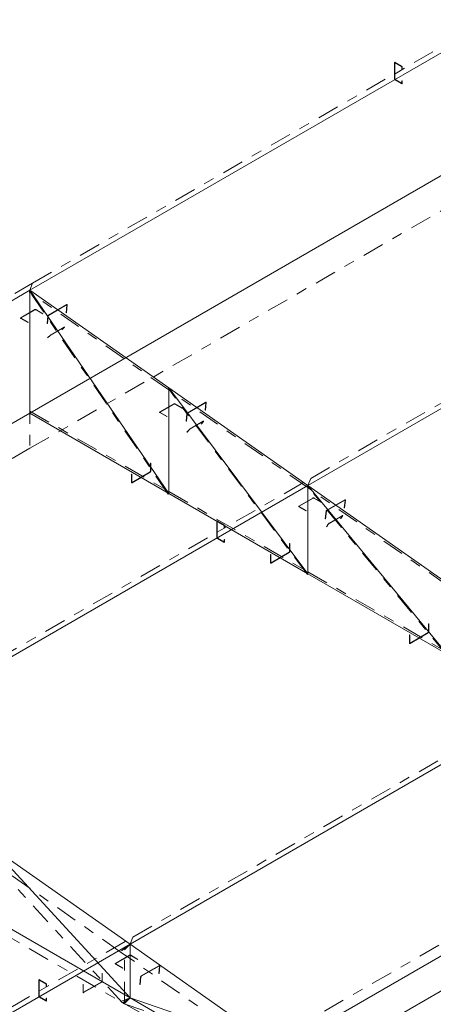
# Model space of a CAD drawing. Header units: millimetres. Extents: x -125 to 300, y 6 to 90.
# Tile 92 of 132: x 224.78 to 228.63, y 42.07 to 51.22. Entities that reach past the tile are written whole.
import ezdxf

# ---------------------------------------------------------------- set-up
doc = ezdxf.new("R2010")
doc.units = ezdxf.units.MM
doc.linetypes.add('CYPE_PUNTO', pattern=[0.075, 0, -0.075])
doc.linetypes.add('CYPE_RAYAPUNTO', pattern=[0.4125, 0.2025, -0.105, 0, -0.105])
doc.layers.add('BARRAS_DE_ACO', color=7, linetype='Continuous', lineweight=9)
doc.layers.add('BARRAS_DE_CONCRETO', color=7, linetype='Continuous', lineweight=9)

msp = doc.modelspace()

# ---------------------------------------------------------------- linework, layer by layer
at = {"layer": 'BARRAS_DE_ACO', "linetype": 'CYPE_RAYAPUNTO'}
for p, q in [((224.90095, 48.77257), (229.14359, 51.22206)), ((227.48896, 46.95653), (231.7316, 49.40602)), ((222.07252, 47.13957), (224.90095, 48.77257)), ((226.16401, 46.80993), (224.87001, 48.70012)), ((226.16795, 47.77917), (224.87394, 48.68719)), ((227.45857, 46.06207), (226.16456, 47.79133)), ((227.46195, 46.87115), (226.16795, 47.77917)), ((224.87574, 47.58181), (226.16975, 46.83472)), ((223.24632, 44.50704), (227.48896, 46.95653)), ((226.16975, 46.83472), (227.46375, 46.08762)), ((228.75321, 45.31416), (227.45921, 46.8825)), ((228.75596, 45.96313), (227.46195, 46.87115)), ((227.46375, 46.08762), (228.75776, 45.34053)), ((225.83433, 42.691), (230.07697, 45.14049)), ((227.17338, 41.7451), (231.41602, 44.19459)), ((225.71752, 42.55377), (224.42351, 43.46179)), ((225.73813, 42.07795), (224.44413, 43.48537)), ((224.42532, 42.83919), (225.71932, 42.0921)), ((221.59169, 40.24151), (225.83433, 42.691)), ((227.10699, 41.57877), (225.71752, 42.55377)), ((225.7574, 42.07272), (225.7574, 42.57212)), ((225.71932, 42.0921), (227.10879, 41.28989)), ((225.74383, 42.07395), (227.1333, 41.59834))]:
    msp.add_line(p, q, dxfattribs=at)
at = {"layer": 'BARRAS_DE_ACO'}
for p, q in [((224.87574, 48.70547), (229.11838, 51.15496)), ((227.46375, 46.88943), (231.7064, 49.33892)), ((222.04732, 47.07248), (224.87574, 48.70547)), ((224.87574, 47.56237), (224.87574, 48.70547)), ((226.16975, 47.79745), (224.87574, 48.70547)), ((226.16975, 46.81528), (224.87574, 48.70547)), ((227.46375, 46.88943), (226.16975, 47.79745)), ((226.16975, 46.81528), (226.16975, 47.79745)), ((227.46375, 46.06819), (226.16975, 47.79745)), ((224.87574, 47.56237), (226.16975, 46.81528)), ((223.22111, 44.43994), (227.46375, 46.88943)), ((228.75776, 45.98141), (227.46375, 46.88943)), ((227.46375, 46.06819), (227.46375, 46.88943)), ((228.75776, 45.32109), (227.46375, 46.88943)), ((226.16975, 46.81528), (227.46375, 46.06819)), ((227.46375, 46.06819), (228.75776, 45.32109)), ((225.80912, 42.6239), (230.05177, 45.07339)), ((227.19859, 41.6489), (231.44123, 44.09839)), ((225.80912, 42.6239), (224.51512, 43.53192)), ((225.80912, 42.12451), (224.51512, 43.53192)), ((224.51512, 42.8716), (225.80912, 42.12451)), ((221.56648, 40.17441), (225.80912, 42.6239)), ((227.19859, 41.6489), (225.80912, 42.6239)), ((225.80912, 42.12451), (225.80912, 42.6239)), ((225.80912, 42.12451), (227.19859, 41.3223)), ((225.80912, 42.12451), (227.19859, 41.6489))]:
    msp.add_line(p, q, dxfattribs=at)
at = {"layer": 'BARRAS_DE_ACO', "linetype": 'CYPE_PUNTO'}
for p, q in [((224.87574, 48.70547), (224.90095, 48.77257)), ((224.87574, 48.70547), (224.90095, 48.77257)), ((224.87574, 48.70547), (224.87001, 48.70012)), ((224.87574, 48.70547), (224.87394, 48.68719)), ((226.16975, 47.79745), (226.16456, 47.79133)), ((226.16975, 47.79745), (226.16795, 47.77917)), ((226.16975, 47.79745), (226.16795, 47.77917)), ((224.87574, 47.56237), (224.87574, 47.58181)), ((227.46375, 46.88943), (227.45921, 46.8825)), ((227.46375, 46.88943), (227.46195, 46.87115)), ((227.46375, 46.88943), (227.46195, 46.87115)), ((227.46375, 46.88943), (227.48896, 46.95653)), ((227.46375, 46.88943), (227.48896, 46.95653)), ((226.16975, 46.81528), (226.16401, 46.80993)), ((226.16975, 46.81528), (226.16975, 46.83472)), ((226.16975, 46.81528), (226.16975, 46.83472)), ((227.46375, 46.06819), (227.45857, 46.06207)), ((227.46375, 46.06819), (227.46375, 46.08762)), ((227.46375, 46.06819), (227.46375, 46.08762)), ((225.80912, 42.6239), (225.83433, 42.691)), ((225.80912, 42.6239), (225.83433, 42.691)), ((225.80912, 42.6239), (225.71752, 42.55377)), ((225.80912, 42.6239), (225.71752, 42.55377)), ((225.80912, 42.6239), (225.7574, 42.57212)), ((225.80912, 42.12451), (225.71932, 42.0921)), ((225.80912, 42.12451), (225.71932, 42.0921)), ((225.80912, 42.12451), (225.73813, 42.07795)), ((225.80912, 42.12451), (225.74383, 42.07395)), ((225.80912, 42.12451), (225.7574, 42.07272))]:
    msp.add_line(p, q, dxfattribs=at)
at = {"layer": 'BARRAS_DE_ACO'}
for points in [[(228.27551, 50.82183), (228.27496, 50.82208), (228.27443, 50.82221), (228.27394, 50.82219), (228.27351, 50.82203), (228.27316, 50.82174), (228.2729, 50.82132), (228.27274, 50.8208), (228.27268, 50.8202), (228.27268, 50.66996), (228.27274, 50.66929), (228.2729, 50.66859), (228.27316, 50.66787), (228.27351, 50.66717), (228.27394, 50.66652), (228.27443, 50.66593), (228.27496, 50.66544), (228.27551, 50.66506), (228.33491, 50.63077), (228.33546, 50.63051), (228.33599, 50.63039), (228.33648, 50.63041), (228.33691, 50.63057), (228.33726, 50.63086), (228.33752, 50.63128), (228.33768, 50.6318), (228.33774, 50.6324), (228.33774, 50.65363), (228.34057, 50.652), (228.34057, 50.63077), (228.34046, 50.62956), (228.34014, 50.62852), (228.33961, 50.62769), (228.33891, 50.62711), (228.33805, 50.62679), (228.33708, 50.62675), (228.33601, 50.62699), (228.33491, 50.6275), (228.27551, 50.6618), (228.27441, 50.66256), (228.27335, 50.66354), (228.27237, 50.66471), (228.27151, 50.66602), (228.27081, 50.66741), (228.27029, 50.66885), (228.26997, 50.67026), (228.26986, 50.67159), (228.26986, 50.82183), (228.26997, 50.82304), (228.27029, 50.82408), (228.27081, 50.82491), (228.27151, 50.82549), (228.27237, 50.82581), (228.27335, 50.82585), (228.27441, 50.82561), (228.27551, 50.82509), (228.33491, 50.7908), (228.33601, 50.79004), (228.33708, 50.78905), (228.33805, 50.78789), (228.33891, 50.78658), (228.33961, 50.78518), (228.34014, 50.78375), (228.34046, 50.78234), (228.34057, 50.781), (228.34057, 50.75978), (228.33774, 50.76141), (228.33774, 50.78264), (228.33768, 50.78331), (228.33752, 50.78401), (228.33726, 50.78473), (228.33691, 50.78542), (228.33648, 50.78608), (228.33599, 50.78666), (228.33546, 50.78715), (228.33491, 50.78754), (228.27551, 50.82183)], [(225.22091, 48.56794), (225.22092, 48.5685), (225.22081, 48.56899), (225.22061, 48.56937), (225.2203, 48.56963), (225.21991, 48.56976), (225.21945, 48.56977), (225.21893, 48.56963), (225.21839, 48.56937), (225.0501, 48.47221), (225.04954, 48.47183), (225.04899, 48.47135), (225.04847, 48.47079), (225.04801, 48.47016), (225.04761, 48.46949), (225.0473, 48.46881), (225.04708, 48.46814), (225.04697, 48.46751), (225.04, 48.39684), (225.03717, 48.39521), (225.04414, 48.46587), (225.04436, 48.46714), (225.0448, 48.46847), (225.04543, 48.46984), (225.04622, 48.47118), (225.04715, 48.47243), (225.04819, 48.47357), (225.04928, 48.47453), (225.0504, 48.47528), (225.21869, 48.57245), (225.21978, 48.57297), (225.22081, 48.57323), (225.22173, 48.57323), (225.22251, 48.57296), (225.22313, 48.57243), (225.22354, 48.57167), (225.22375, 48.5707), (225.22374, 48.56957), (225.21678, 48.4989), (225.21395, 48.49727), (225.22091, 48.56794)], [(224.79453, 48.44535), (224.79404, 48.4457), (224.79367, 48.4461), (224.79344, 48.44654), (224.79336, 48.44699), (224.79344, 48.44744), (224.79367, 48.44787), (224.79404, 48.44827), (224.79453, 48.44862), (224.92464, 48.52374), (224.92525, 48.52402), (224.92594, 48.52424), (224.92669, 48.52437), (224.92747, 48.52441), (224.92825, 48.52437), (224.929, 48.52424), (224.92969, 48.52402), (224.9303, 48.52374), (224.99535, 48.48618), (224.99818, 48.48781), (224.93313, 48.52537), (224.93191, 48.52594), (224.93053, 48.52637), (224.92903, 48.52663), (224.92747, 48.52672), (224.92591, 48.52663), (224.92441, 48.52637), (224.92303, 48.52594), (224.92181, 48.52537), (224.79171, 48.45025), (224.79071, 48.44955), (224.78997, 48.44875), (224.78952, 48.44789), (224.78936, 48.44699), (224.78952, 48.44609), (224.78997, 48.44522), (224.79071, 48.44442), (224.79171, 48.44372), (224.85676, 48.40616), (224.85959, 48.40779), (224.79453, 48.44535)], [(225.19545, 48.36138), (225.19574, 48.36166), (225.1959, 48.36187), (225.19593, 48.36199), (225.19584, 48.36203), (225.19563, 48.36198), (225.1953, 48.36185), (225.19486, 48.36164), (225.19434, 48.36135), (225.07131, 48.29031), (225.07072, 48.28996), (225.0701, 48.28957), (225.06945, 48.28914), (225.0688, 48.28869), (225.06819, 48.28824), (225.06763, 48.28781), (225.06715, 48.28742), (225.06676, 48.28708), (225.04442, 48.26626), (225.04159, 48.26462), (225.06393, 48.28544), (225.06471, 48.28613), (225.06568, 48.28692), (225.0668, 48.28777), (225.06802, 48.28867), (225.0693, 48.28956), (225.0706, 48.29042), (225.07186, 48.29122), (225.07303, 48.29191), (225.19606, 48.36295), (225.1971, 48.36352), (225.19797, 48.36396), (225.19863, 48.36422), (225.19906, 48.36432), (225.19924, 48.36424), (225.19917, 48.36399), (225.19884, 48.36357), (225.19828, 48.36301), (225.17594, 48.34219), (225.17311, 48.34056), (225.19545, 48.36138)], [(226.08854, 47.56952), (226.08804, 47.56987), (226.08767, 47.57027), (226.08744, 47.5707), (226.08737, 47.57115), (226.08744, 47.5716), (226.08767, 47.57204), (226.08804, 47.57244), (226.08854, 47.57279), (226.21865, 47.6479), (226.21925, 47.64819), (226.21994, 47.6484), (226.22069, 47.64854), (226.22148, 47.64858), (226.22226, 47.64854), (226.22301, 47.6484), (226.2237, 47.64819), (226.2243, 47.6479), (226.28936, 47.61034), (226.29219, 47.61198), (226.22713, 47.64954), (226.22592, 47.65011), (226.22454, 47.65054), (226.22304, 47.6508), (226.22148, 47.65089), (226.21991, 47.6508), (226.21841, 47.65054), (226.21703, 47.65011), (226.21582, 47.64954), (226.08571, 47.57442), (226.08472, 47.57372), (226.08398, 47.57292), (226.08352, 47.57205), (226.08337, 47.57115), (226.08352, 47.57025), (226.08398, 47.56938), (226.08472, 47.56859), (226.08571, 47.56789), (226.15076, 47.53033), (226.15359, 47.53196), (226.08854, 47.56952)], [(226.51492, 47.65992), (226.51492, 47.66048), (226.51482, 47.66097), (226.51461, 47.66135), (226.5143, 47.66161), (226.51391, 47.66175), (226.51345, 47.66175), (226.51294, 47.66162), (226.51239, 47.66136), (226.3441, 47.56419), (226.34354, 47.56381), (226.343, 47.56333), (226.34248, 47.56277), (226.34201, 47.56214), (226.34162, 47.56147), (226.3413, 47.56079), (226.34108, 47.56012), (226.34097, 47.55949), (226.334, 47.48882), (226.33118, 47.48719), (226.33814, 47.55785), (226.33837, 47.55912), (226.3388, 47.56045), (226.33943, 47.56182), (226.34023, 47.56316), (226.34116, 47.56441), (226.34219, 47.56555), (226.34329, 47.56651), (226.3444, 47.56726), (226.5127, 47.66443), (226.51379, 47.66495), (226.51481, 47.66521), (226.51574, 47.66521), (226.51652, 47.66494), (226.51713, 47.66441), (226.51755, 47.66365), (226.51776, 47.66269), (226.51775, 47.66155), (226.51078, 47.59089), (226.50795, 47.58925), (226.51492, 47.65992)], [(226.48979, 47.48508), (226.49004, 47.48541), (226.49017, 47.48566), (226.49018, 47.48583), (226.49006, 47.4859), (226.48982, 47.48588), (226.48948, 47.48577), (226.48904, 47.48557), (226.48852, 47.48528), (226.36548, 47.41425), (226.3649, 47.41389), (226.36428, 47.41348), (226.36365, 47.41303), (226.36302, 47.41256), (226.36244, 47.41208), (226.36191, 47.41161), (226.36145, 47.41117), (226.3611, 47.41078), (226.3409, 47.38696), (226.33807, 47.38533), (226.35827, 47.40915), (226.35898, 47.40993), (226.35989, 47.4108), (226.36095, 47.41174), (226.36212, 47.4127), (226.36337, 47.41365), (226.36463, 47.41455), (226.36587, 47.41537), (226.36703, 47.41608), (226.49007, 47.48711), (226.49111, 47.48768), (226.492, 47.48809), (226.49269, 47.48831), (226.49316, 47.48835), (226.49339, 47.4882), (226.49338, 47.48787), (226.49312, 47.48737), (226.49262, 47.48672), (226.47242, 47.4629), (226.46959, 47.46127), (226.48979, 47.48508)], [(225.99792, 47.02145), (225.99787, 47.02078), (225.99771, 47.02007), (225.99745, 47.01936), (225.99709, 47.01866), (225.99667, 47.018), (225.99618, 47.01742), (225.99565, 47.01693), (225.99509, 47.01655), (225.8268, 46.91938), (225.82625, 46.91913), (225.82572, 46.91901), (225.82523, 46.91903), (225.8248, 46.91919), (225.82445, 46.91948), (225.82419, 46.91989), (225.82403, 46.92041), (225.82397, 46.92102), (225.82397, 46.99613), (225.82115, 46.9945), (225.82115, 46.91938), (225.82125, 46.91817), (225.82158, 46.91713), (225.8221, 46.9163), (225.8228, 46.91572), (225.82366, 46.9154), (225.82464, 46.91536), (225.8257, 46.91561), (225.8268, 46.91612), (225.99509, 47.01328), (225.9962, 47.01404), (225.99726, 47.01503), (225.99824, 47.0162), (225.99909, 47.0175), (225.9998, 47.0189), (226.00032, 47.02033), (226.00064, 47.02174), (226.00075, 47.02308), (226.00075, 47.0982), (225.99792, 47.09656), (225.99792, 47.02145)], [(227.38254, 46.69369), (227.38205, 46.69403), (227.38168, 46.69443), (227.38145, 46.69487), (227.38137, 46.69532), (227.38145, 46.69577), (227.38168, 46.6962), (227.38205, 46.6966), (227.38254, 46.69695), (227.51265, 46.77207), (227.51326, 46.77236), (227.51395, 46.77257), (227.5147, 46.7727), (227.51548, 46.77275), (227.51626, 46.7727), (227.51701, 46.77257), (227.5177, 46.77236), (227.51831, 46.77207), (227.58336, 46.73451), (227.58619, 46.73614), (227.52114, 46.7737), (227.51993, 46.77428), (227.51854, 46.7747), (227.51704, 46.77497), (227.51548, 46.77505), (227.51392, 46.77497), (227.51242, 46.7747), (227.51104, 46.77428), (227.50982, 46.7737), (227.37972, 46.69858), (227.37872, 46.69788), (227.37798, 46.69709), (227.37753, 46.69622), (227.37737, 46.69532), (227.37753, 46.69442), (227.37798, 46.69355), (227.37872, 46.69275), (227.37972, 46.69205), (227.44477, 46.65449), (227.4476, 46.65613), (227.38254, 46.69369)], [(227.80892, 46.7519), (227.80893, 46.75246), (227.80882, 46.75295), (227.80862, 46.75333), (227.80831, 46.75359), (227.80792, 46.75373), (227.80746, 46.75373), (227.80694, 46.7536), (227.8064, 46.75334), (227.63811, 46.65617), (227.63755, 46.6558), (227.637, 46.65531), (227.63648, 46.65475), (227.63602, 46.65412), (227.63562, 46.65345), (227.63531, 46.65277), (227.63509, 46.6521), (227.63498, 46.65147), (227.62801, 46.5808), (227.62518, 46.57917), (227.63215, 46.64983), (227.63237, 46.6511), (227.63281, 46.65243), (227.63344, 46.6538), (227.63423, 46.65514), (227.63517, 46.6564), (227.6362, 46.65753), (227.63729, 46.65849), (227.63841, 46.65925), (227.8067, 46.75641), (227.80779, 46.75693), (227.80882, 46.75719), (227.80974, 46.75719), (227.81052, 46.75692), (227.81114, 46.75639), (227.81155, 46.75563), (227.81176, 46.75467), (227.81175, 46.75353), (227.80479, 46.68287), (227.80196, 46.68123), (227.80892, 46.7519)], [(227.78418, 46.60876), (227.78439, 46.60914), (227.78448, 46.60943), (227.78446, 46.60964), (227.78431, 46.60975), (227.78405, 46.60976), (227.78369, 46.60967), (227.78324, 46.60948), (227.78271, 46.6092), (227.65968, 46.53817), (227.6591, 46.53781), (227.65849, 46.53739), (227.65787, 46.53691), (227.65728, 46.53641), (227.65672, 46.53589), (227.65622, 46.53538), (227.6558, 46.5349), (227.65548, 46.53446), (227.63777, 46.50748), (227.63495, 46.50585), (227.65266, 46.53283), (227.6533, 46.5337), (227.65413, 46.53467), (227.65512, 46.53568), (227.65624, 46.53672), (227.65744, 46.53773), (227.65867, 46.53868), (227.65988, 46.53953), (227.66104, 46.54025), (227.78407, 46.61128), (227.78513, 46.61184), (227.78603, 46.61221), (227.78676, 46.6124), (227.78728, 46.61237), (227.78757, 46.61215), (227.78762, 46.61174), (227.78743, 46.61114), (227.78701, 46.6104), (227.7693, 46.58341), (227.76647, 46.58178), (227.78418, 46.60876)], [(226.62088, 46.5563), (226.62033, 46.55656), (226.6198, 46.55668), (226.61931, 46.55666), (226.61888, 46.5565), (226.61853, 46.55621), (226.61827, 46.55579), (226.61811, 46.55527), (226.61806, 46.55467), (226.61806, 46.40443), (226.61811, 46.40376), (226.61827, 46.40306), (226.61853, 46.40234), (226.61888, 46.40164), (226.61931, 46.40099), (226.6198, 46.40041), (226.62033, 46.39991), (226.62088, 46.39953), (226.68028, 46.36524), (226.68083, 46.36498), (226.68136, 46.36486), (226.68185, 46.36488), (226.68228, 46.36504), (226.68263, 46.36533), (226.68289, 46.36575), (226.68305, 46.36627), (226.68311, 46.36687), (226.68311, 46.3881), (226.68594, 46.38647), (226.68594, 46.36524), (226.68583, 46.36403), (226.68551, 46.36299), (226.68498, 46.36216), (226.68428, 46.36158), (226.68342, 46.36126), (226.68245, 46.36122), (226.68138, 46.36146), (226.68028, 46.36197), (226.62088, 46.39627), (226.61978, 46.39703), (226.61872, 46.39801), (226.61774, 46.39918), (226.61688, 46.40049), (226.61618, 46.40189), (226.61566, 46.40332), (226.61534, 46.40473), (226.61523, 46.40606), (226.61523, 46.5563), (226.61534, 46.55751), (226.61566, 46.55855), (226.61618, 46.55938), (226.61688, 46.55996), (226.61774, 46.56028), (226.61872, 46.56032), (226.61978, 46.56008), (226.62088, 46.55957), (226.68028, 46.52527), (226.68138, 46.52451), (226.68245, 46.52353), (226.68342, 46.52236), (226.68428, 46.52105), (226.68498, 46.51965), (226.68551, 46.51822), (226.68583, 46.51681), (226.68594, 46.51548), (226.68594, 46.49425), (226.68311, 46.49588), (226.68311, 46.51711), (226.68305, 46.51778), (226.68289, 46.51848), (226.68263, 46.5192), (226.68228, 46.5199), (226.68185, 46.52055), (226.68136, 46.52113), (226.68083, 46.52163), (226.68028, 46.52201), (226.62088, 46.5563)], [(227.29193, 46.27435), (227.29187, 46.27368), (227.29171, 46.27298), (227.29145, 46.27226), (227.2911, 46.27156), (227.29067, 46.27091), (227.29018, 46.27033), (227.28965, 46.26983), (227.2891, 46.26945), (227.12081, 46.17229), (227.12026, 46.17203), (227.11973, 46.17191), (227.11924, 46.17193), (227.11881, 46.17209), (227.11846, 46.17238), (227.11819, 46.1728), (227.11803, 46.17332), (227.11798, 46.17392), (227.11798, 46.24904), (227.11515, 46.24741), (227.11515, 46.17229), (227.11526, 46.17108), (227.11558, 46.17004), (227.1161, 46.16921), (227.11681, 46.16863), (227.11767, 46.16831), (227.11864, 46.16827), (227.1197, 46.16851), (227.12081, 46.16902), (227.2891, 46.26619), (227.2902, 46.26695), (227.29126, 46.26793), (227.29224, 46.2691), (227.2931, 46.27041), (227.2938, 46.2718), (227.29433, 46.27324), (227.29465, 46.27465), (227.29476, 46.27598), (227.29476, 46.3511), (227.29193, 46.34947), (227.29193, 46.27435)], [(228.58593, 45.52726), (228.58588, 45.52659), (228.58572, 45.52588), (228.58546, 45.52517), (228.5851, 45.52447), (228.58468, 45.52382), (228.58419, 45.52323), (228.58366, 45.52274), (228.5831, 45.52236), (228.41481, 45.42519), (228.41426, 45.42494), (228.41373, 45.42482), (228.41324, 45.42484), (228.41281, 45.425), (228.41246, 45.42529), (228.4122, 45.4257), (228.41204, 45.42622), (228.41199, 45.42683), (228.41199, 45.50195), (228.40916, 45.50031), (228.40916, 45.42519), (228.40927, 45.42398), (228.40959, 45.42294), (228.41011, 45.42212), (228.41081, 45.42153), (228.41167, 45.42121), (228.41265, 45.42118), (228.41371, 45.42142), (228.41481, 45.42193), (228.5831, 45.51909), (228.58421, 45.51985), (228.58527, 45.52084), (228.58625, 45.52201), (228.5871, 45.52331), (228.58781, 45.52471), (228.58833, 45.52614), (228.58865, 45.52755), (228.58876, 45.52889), (228.58876, 45.60401), (228.58593, 45.60237), (228.58593, 45.52726)], [(225.67619, 42.44074), (225.67569, 42.44109), (225.67532, 42.44149), (225.67509, 42.44192), (225.67502, 42.44237), (225.67509, 42.44282), (225.67532, 42.44326), (225.67569, 42.44366), (225.67619, 42.44401), (225.8063, 42.51912), (225.8069, 42.51941), (225.80759, 42.51962), (225.80834, 42.51976), (225.80912, 42.5198), (225.80991, 42.51976), (225.81066, 42.51962), (225.81135, 42.51941), (225.81195, 42.51912), (225.87701, 42.48157), (225.87984, 42.4832), (225.81478, 42.52076), (225.81357, 42.52133), (225.81219, 42.52176), (225.81069, 42.52202), (225.80912, 42.52211), (225.80756, 42.52202), (225.80606, 42.52176), (225.80468, 42.52133), (225.80347, 42.52076), (225.67336, 42.44564), (225.67237, 42.44494), (225.67163, 42.44414), (225.67117, 42.44327), (225.67102, 42.44237), (225.67117, 42.44147), (225.67163, 42.44061), (225.67237, 42.43981), (225.67336, 42.43911), (225.73841, 42.40155), (225.74124, 42.40318), (225.67619, 42.44074)], [(226.08358, 42.42112), (226.08359, 42.42169), (226.08348, 42.42218), (226.08328, 42.42256), (226.08297, 42.42282), (226.08258, 42.42295), (226.08212, 42.42295), (226.0816, 42.42282), (226.08106, 42.42256), (225.91277, 42.3254), (225.91221, 42.32502), (225.91166, 42.32454), (225.91114, 42.32398), (225.91068, 42.32335), (225.91028, 42.32268), (225.90997, 42.32199), (225.90975, 42.32133), (225.90964, 42.32069), (225.90267, 42.25003), (225.89984, 42.2484), (225.90681, 42.31906), (225.90703, 42.32032), (225.90747, 42.32166), (225.9081, 42.32303), (225.90889, 42.32436), (225.90982, 42.32562), (225.91086, 42.32675), (225.91195, 42.32772), (225.91307, 42.32847), (226.08136, 42.42564), (226.08245, 42.42615), (226.08348, 42.42642), (226.0844, 42.42641), (226.08518, 42.42615), (226.0858, 42.42562), (226.08621, 42.42486), (226.08642, 42.42389), (226.08641, 42.42276), (226.07945, 42.35209), (226.07662, 42.35046), (226.08358, 42.42112)], [(225.5475, 42.27883), (225.54744, 42.27816), (225.54728, 42.27745), (225.54702, 42.27674), (225.54667, 42.27604), (225.54624, 42.27538), (225.54575, 42.2748), (225.54522, 42.27431), (225.54467, 42.27393), (225.37638, 42.17676), (225.37582, 42.17651), (225.37529, 42.17639), (225.3748, 42.17641), (225.37438, 42.17656), (225.37402, 42.17686), (225.37376, 42.17727), (225.3736, 42.17779), (225.37355, 42.1784), (225.37355, 42.25351), (225.37072, 42.25188), (225.37072, 42.17676), (225.37083, 42.17555), (225.37115, 42.17451), (225.37167, 42.17368), (225.37238, 42.1731), (225.37323, 42.17278), (225.37421, 42.17274), (225.37527, 42.17299), (225.37638, 42.1735), (225.54467, 42.27066), (225.54577, 42.27142), (225.54683, 42.27241), (225.54781, 42.27358), (225.54867, 42.27488), (225.54937, 42.27628), (225.54989, 42.27771), (225.55022, 42.27912), (225.55032, 42.28046), (225.55032, 42.35558), (225.5475, 42.35394), (225.5475, 42.27883)], [(224.96625, 42.29077), (224.9657, 42.29103), (224.96517, 42.29115), (224.96468, 42.29113), (224.96425, 42.29097), (224.9639, 42.29068), (224.96364, 42.29026), (224.96348, 42.28974), (224.96343, 42.28914), (224.96343, 42.1389), (224.96348, 42.13823), (224.96364, 42.13753), (224.9639, 42.13681), (224.96425, 42.13612), (224.96468, 42.13546), (224.96517, 42.13488), (224.9657, 42.13439), (224.96625, 42.134), (225.02565, 42.09971), (225.0262, 42.09946), (225.02673, 42.09934), (225.02722, 42.09935), (225.02765, 42.09951), (225.028, 42.09981), (225.02826, 42.10022), (225.02842, 42.10074), (225.02848, 42.10134), (225.02848, 42.12257), (225.03131, 42.12094), (225.03131, 42.09971), (225.0312, 42.0985), (225.03088, 42.09746), (225.03035, 42.09663), (225.02965, 42.09605), (225.02879, 42.09573), (225.02782, 42.09569), (225.02675, 42.09593), (225.02565, 42.09645), (224.96625, 42.13074), (224.96515, 42.1315), (224.96409, 42.13249), (224.96311, 42.13365), (224.96225, 42.13496), (224.96155, 42.13636), (224.96103, 42.13779), (224.96071, 42.1392), (224.9606, 42.14054), (224.9606, 42.29077), (224.96071, 42.29198), (224.96103, 42.29302), (224.96155, 42.29385), (224.96225, 42.29443), (224.96311, 42.29475), (224.96409, 42.29479), (224.96515, 42.29455), (224.96625, 42.29404), (225.02565, 42.25974), (225.02675, 42.25898), (225.02782, 42.258), (225.02879, 42.25683), (225.02965, 42.25552), (225.03035, 42.25413), (225.03088, 42.2527), (225.0312, 42.25128), (225.03131, 42.24995), (225.03131, 42.22872), (225.02848, 42.23035), (225.02848, 42.25158), (225.02842, 42.25225), (225.02826, 42.25295), (225.028, 42.25367), (225.02765, 42.25437), (225.02722, 42.25502), (225.02673, 42.25561), (225.0262, 42.2561), (225.02565, 42.25648), (224.96625, 42.29077)]]:
    msp.add_lwpolyline(points, close=True, dxfattribs=at)
at = {"layer": 'BARRAS_DE_CONCRETO'}
for p, q in [((224.87574, 47.56237), (229.11838, 50.01186)), ((222.04732, 45.92938), (224.87574, 47.56237)), ((227.19859, 41.3223), (231.44123, 43.77179))]:
    msp.add_line(p, q, dxfattribs=at)
at = {"layer": 'BARRAS_DE_CONCRETO', "linetype": 'CYPE_RAYAPUNTO'}
for p, q in [((224.87574, 47.23578), (229.11838, 49.68527)), ((222.04732, 45.60278), (224.87574, 47.23578))]:
    msp.add_line(p, q, dxfattribs=at)
at = {"layer": 'BARRAS_DE_CONCRETO', "linetype": 'CYPE_PUNTO'}
msp.add_line((224.87574, 47.56237), (224.87574, 47.23578), dxfattribs=at)
msp.add_line((224.87574, 47.56237), (224.87574, 47.23578), dxfattribs=at)

doc.saveas('drawing.dxf')
